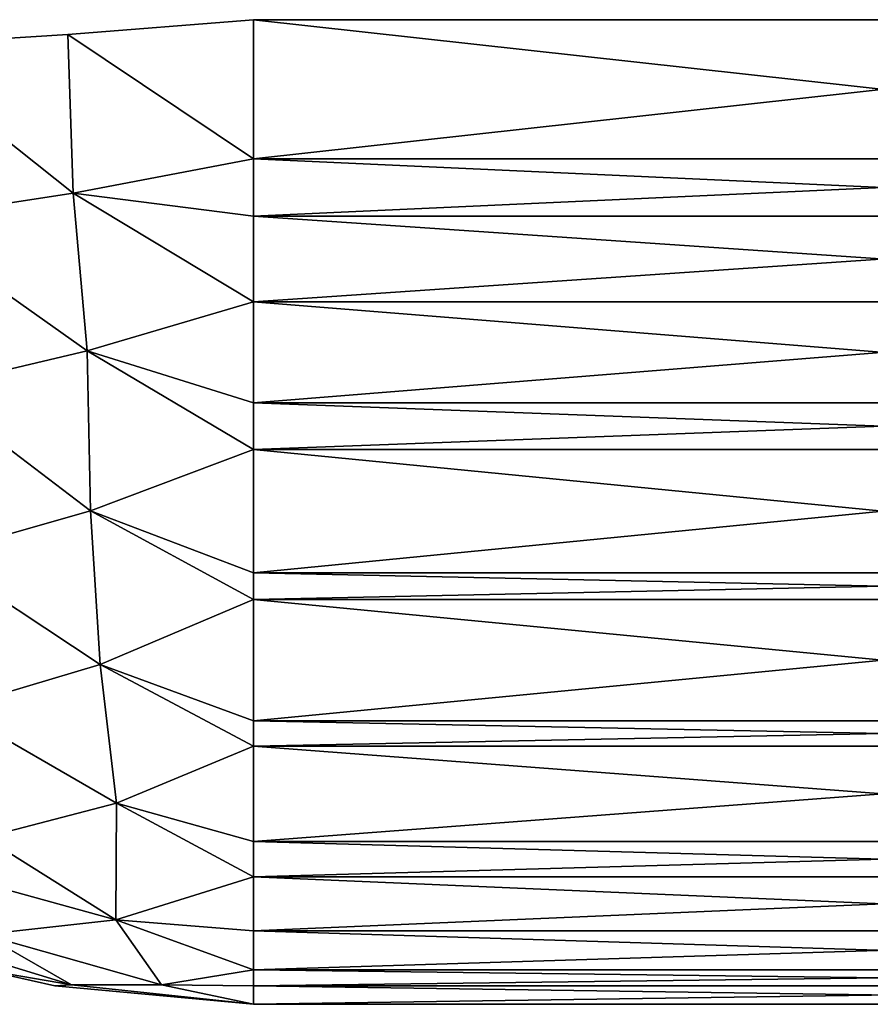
# Model space of a CAD drawing. Header units: millimetres. Extents: x -125 to 125, y -4 to 54.
# Tile 11 of 256: x -123.854 to -123.46, y -3.1 to -2.644. Entities that reach past the tile are written whole.
import ezdxf

# ---------------------------------------------------------------- set-up
doc = ezdxf.new("R2010")
doc.units = ezdxf.units.MM
doc.header["$LTSCALE"] = 65.185185
for name, color, linetype in [('235', 7, 'CONTINUOUS'), ('241', 7, 'CONTINUOUS'), ('260', 7, 'CONTINUOUS'), ('261', 7, 'CONTINUOUS'), ('262', 7, 'CONTINUOUS'), ('263', 7, 'CONTINUOUS'), ('264', 7, 'CONTINUOUS'), ('268', 7, 'CONTINUOUS'), ('269', 7, 'CONTINUOUS'), ('270', 7, 'CONTINUOUS'), ('271', 7, 'CONTINUOUS'), ('272', 7, 'CONTINUOUS')]:
    doc.layers.add(name, color=color, linetype=linetype)

msp = doc.modelspace()

# ---------------------------------------------------------------- linework, layer by layer
at = {"layer": '235', "color": 7, "linetype": 'Continuous'}
for points in [[(-123.7456, -3.1, 41.04183), (-123.7456, -3.1, 38.95817), (-123.16193, -3.1, 41.04183), (-123.7456, -3.1, 41.04183)], [(-123.7456, -3.1, 38.95817), (-123.16193, -3.1, 38.95817), (-123.16193, -3.1, 41.04183), (-123.7456, -3.1, 38.95817)]]:
    msp.add_3dface(points, dxfattribs=at)
at = {"layer": '241', "color": 7, "linetype": 'Continuous'}
for points in [[(-123.7456, -3.1, -38.95817), (-123.7456, -3.1, -41.04183), (-123.16193, -3.1, -38.95817), (-123.7456, -3.1, -38.95817)], [(-123.7456, -3.1, -41.04183), (-123.16193, -3.1, -41.04183), (-123.16193, -3.1, -38.95817), (-123.7456, -3.1, -41.04183)]]:
    msp.add_3dface(points, dxfattribs=at)
at = {"layer": '260', "color": 7, "linetype": 'Continuous'}
for points in [[(-123.16193, -2.7081, 41.53001), (-123.16193, -2.64358, 41.53993), (-123.7456, -2.7081, 41.53001), (-123.16193, -2.7081, 41.53001)], [(-123.16193, -2.64358, 41.53993), (-123.7456, -2.64358, 41.53993), (-123.7456, -2.7081, 41.53001), (-123.16193, -2.64358, 41.53993)], [(-123.16193, -2.73465, 41.52336), (-123.16193, -2.7081, 41.53001), (-123.7456, -2.73466, 41.52336), (-123.16193, -2.73465, 41.52336)], [(-123.7456, -2.73466, 41.52336), (-123.16193, -2.7081, 41.53001), (-123.7456, -2.7081, 41.53001), (-123.7456, -2.73466, 41.52336)], [(-123.16193, -2.77434, 41.51045), (-123.16193, -2.73465, 41.52336), (-123.7456, -2.77434, 41.51045), (-123.16193, -2.77434, 41.51045)], [(-123.7456, -2.77434, 41.51045), (-123.16193, -2.73465, 41.52336), (-123.7456, -2.73466, 41.52336), (-123.7456, -2.77434, 41.51045)], [(-123.16193, -2.82113, 41.49028), (-123.16193, -2.77434, 41.51045), (-123.7456, -2.82113, 41.49028), (-123.16193, -2.82113, 41.49028)], [(-123.7456, -2.82113, 41.49028), (-123.16193, -2.77434, 41.51045), (-123.7456, -2.77434, 41.51045), (-123.7456, -2.82113, 41.49028)], [(-123.16193, -2.84274, 41.47896), (-123.16193, -2.82113, 41.49028), (-123.7456, -2.84274, 41.47896), (-123.16193, -2.84274, 41.47896)], [(-123.7456, -2.84274, 41.47896), (-123.16193, -2.82113, 41.49028), (-123.7456, -2.82113, 41.49028), (-123.7456, -2.84274, 41.47896)], [(-123.16193, -2.90003, 41.44182), (-123.16193, -2.84274, 41.47896), (-123.7456, -2.90003, 41.44181), (-123.16193, -2.90003, 41.44182)], [(-123.7456, -2.90003, 41.44181), (-123.16193, -2.84274, 41.47896), (-123.7456, -2.84274, 41.47896), (-123.7456, -2.90003, 41.44181)], [(-123.7456, -2.91234, 41.43227), (-123.16193, -2.90003, 41.44182), (-123.7456, -2.90003, 41.44181), (-123.7456, -2.91234, 41.43227)], [(-123.16193, -2.91234, 41.43227), (-123.16193, -2.90003, 41.44182), (-123.7456, -2.91234, 41.43227), (-123.16193, -2.91234, 41.43227)], [(-123.7456, -2.96863, 41.37964), (-123.16193, -2.91234, 41.43227), (-123.7456, -2.91234, 41.43227), (-123.7456, -2.96863, 41.37964)], [(-123.16193, -2.96863, 41.37964), (-123.16193, -2.91234, 41.43227), (-123.7456, -2.96863, 41.37964), (-123.16193, -2.96863, 41.37964)], [(-123.7456, -2.98029, 41.36645), (-123.16193, -2.96863, 41.37964), (-123.7456, -2.96863, 41.37964), (-123.7456, -2.98029, 41.36645)], [(-123.16193, -2.98029, 41.36645), (-123.16193, -2.96863, 41.37964), (-123.7456, -2.98029, 41.36645), (-123.16193, -2.98029, 41.36645)], [(-123.16193, -3.0246, 41.30587), (-123.16193, -2.98029, 41.36645), (-123.7456, -3.0246, 41.30587), (-123.16193, -3.0246, 41.30587)], [(-123.7456, -3.0246, 41.30587), (-123.16193, -2.98029, 41.36645), (-123.7456, -2.98029, 41.36645), (-123.7456, -3.0246, 41.30587)], [(-123.16193, -3.04084, 41.27777), (-123.16193, -3.0246, 41.30587), (-123.7456, -3.04084, 41.27777), (-123.16193, -3.04084, 41.27777)], [(-123.7456, -3.04084, 41.27777), (-123.16193, -3.0246, 41.30587), (-123.7456, -3.0246, 41.30587), (-123.7456, -3.04084, 41.27777)], [(-123.16193, -3.066, 41.22306), (-123.16193, -3.04084, 41.27777), (-123.7456, -3.066, 41.22306), (-123.16193, -3.066, 41.22306)], [(-123.7456, -3.066, 41.22306), (-123.16193, -3.04084, 41.27777), (-123.7456, -3.04084, 41.27777), (-123.7456, -3.066, 41.22306)], [(-123.16193, -3.08407, 41.16705), (-123.16193, -3.066, 41.22306), (-123.7456, -3.08407, 41.16705), (-123.16193, -3.08407, 41.16705)], [(-123.7456, -3.08407, 41.16705), (-123.16193, -3.066, 41.22306), (-123.7456, -3.066, 41.22306), (-123.7456, -3.08407, 41.16705)], [(-123.7456, -3.09143, 41.13403), (-123.16193, -3.08407, 41.16705), (-123.7456, -3.08407, 41.16705), (-123.7456, -3.09143, 41.13403)], [(-123.16193, -3.09143, 41.13403), (-123.16193, -3.08407, 41.16705), (-123.7456, -3.09143, 41.13403), (-123.16193, -3.09143, 41.13403)], [(-123.7456, -3.1, 41.04183), (-123.16193, -3.09143, 41.13403), (-123.7456, -3.09143, 41.13403), (-123.7456, -3.1, 41.04183)], [(-123.7456, -3.1, 41.04183), (-123.16193, -3.1, 41.04183), (-123.16193, -3.09143, 41.13403), (-123.7456, -3.1, 41.04183)]]:
    msp.add_3dface(points, dxfattribs=at)
at = {"layer": '261', "color": 7, "linetype": 'Continuous'}
for points in [[(-123.7456, -2.7081, 41.53001), (-123.7456, -2.64358, 41.53993), (-123.83168, -2.6504, 41.53178), (-123.7456, -2.7081, 41.53001)], [(-123.83168, -2.6504, 41.53178), (-123.91517, -2.6557, 41.50889), (-123.8293, -2.72396, 41.51894), (-123.83168, -2.6504, 41.53178)], [(-123.7456, -2.7081, 41.53001), (-123.83168, -2.6504, 41.53178), (-123.8293, -2.72396, 41.51894), (-123.7456, -2.7081, 41.53001)], [(-123.8293, -2.72396, 41.51894), (-123.91517, -2.6557, 41.50889), (-123.9089, -2.73613, 41.49438), (-123.8293, -2.72396, 41.51894)], [(-123.7456, -2.73466, 41.52336), (-123.7456, -2.7081, 41.53001), (-123.8293, -2.72396, 41.51894), (-123.7456, -2.73466, 41.52336)], [(-123.8293, -2.72396, 41.51894), (-123.9089, -2.73613, 41.49438), (-123.82279, -2.79714, 41.4948), (-123.8293, -2.72396, 41.51894)], [(-123.7456, -2.77434, 41.51045), (-123.8293, -2.72396, 41.51894), (-123.82279, -2.79714, 41.4948), (-123.7456, -2.77434, 41.51045)], [(-123.7456, -2.77434, 41.51045), (-123.7456, -2.73466, 41.52336), (-123.8293, -2.72396, 41.51894), (-123.7456, -2.77434, 41.51045)], [(-123.82279, -2.79714, 41.4948), (-123.9089, -2.73613, 41.49438), (-123.89605, -2.81433, 41.46778), (-123.82279, -2.79714, 41.4948)], [(-123.7456, -2.82113, 41.49028), (-123.7456, -2.77434, 41.51045), (-123.82279, -2.79714, 41.4948), (-123.7456, -2.82113, 41.49028)], [(-123.82279, -2.79714, 41.4948), (-123.89605, -2.81433, 41.46778), (-123.82125, -2.8712, 41.45503), (-123.82279, -2.79714, 41.4948)], [(-123.7456, -2.84274, 41.47896), (-123.82279, -2.79714, 41.4948), (-123.82125, -2.8712, 41.45503), (-123.7456, -2.84274, 41.47896)], [(-123.7456, -2.84274, 41.47896), (-123.7456, -2.82113, 41.49028), (-123.82279, -2.79714, 41.4948), (-123.7456, -2.84274, 41.47896)], [(-123.82125, -2.8712, 41.45503), (-123.89605, -2.81433, 41.46778), (-123.89343, -2.8918, 41.41998), (-123.82125, -2.8712, 41.45503)], [(-123.7456, -2.90003, 41.44181), (-123.7456, -2.84274, 41.47896), (-123.82125, -2.8712, 41.45503), (-123.7456, -2.90003, 41.44181)], [(-123.82125, -2.8712, 41.45503), (-123.89343, -2.8918, 41.41998), (-123.81677, -2.94242, 41.39916), (-123.82125, -2.8712, 41.45503)], [(-123.7456, -2.91234, 41.43227), (-123.82125, -2.8712, 41.45503), (-123.81677, -2.94242, 41.39916), (-123.7456, -2.91234, 41.43227)], [(-123.7456, -2.91234, 41.43227), (-123.7456, -2.90003, 41.44181), (-123.82125, -2.8712, 41.45503), (-123.7456, -2.91234, 41.43227)], [(-123.81677, -2.94242, 41.39916), (-123.89343, -2.8918, 41.41998), (-123.88515, -2.96281, 41.35631), (-123.81677, -2.94242, 41.39916)], [(-123.7456, -2.96863, 41.37964), (-123.7456, -2.91234, 41.43227), (-123.81677, -2.94242, 41.39916), (-123.7456, -2.96863, 41.37964)], [(-123.81677, -2.94242, 41.39916), (-123.88515, -2.96281, 41.35631), (-123.80909, -3.00671, 41.32566), (-123.81677, -2.94242, 41.39916)], [(-123.7456, -2.98029, 41.36645), (-123.81677, -2.94242, 41.39916), (-123.80909, -3.00671, 41.32566), (-123.7456, -2.98029, 41.36645)], [(-123.7456, -2.98029, 41.36645), (-123.7456, -2.96863, 41.37964), (-123.81677, -2.94242, 41.39916), (-123.7456, -2.98029, 41.36645)], [(-123.80909, -3.00671, 41.32566), (-123.88515, -2.96281, 41.35631), (-123.87029, -3.02266, 41.27808), (-123.80909, -3.00671, 41.32566)], [(-123.7456, -3.0246, 41.30587), (-123.7456, -2.98029, 41.36645), (-123.80909, -3.00671, 41.32566), (-123.7456, -3.0246, 41.30587)], [(-123.80909, -3.00671, 41.32566), (-123.87029, -3.02266, 41.27808), (-123.80949, -3.06089, 41.22485), (-123.80909, -3.00671, 41.32566)], [(-123.7456, -3.04084, 41.27777), (-123.80909, -3.00671, 41.32566), (-123.80949, -3.06089, 41.22485), (-123.7456, -3.04084, 41.27777)], [(-123.7456, -3.04084, 41.27777), (-123.7456, -3.0246, 41.30587), (-123.80909, -3.00671, 41.32566), (-123.7456, -3.04084, 41.27777)], [(-123.87029, -3.02266, 41.27808), (-123.92836, -3.02802, 41.22459), (-123.80949, -3.06089, 41.22485), (-123.87029, -3.02266, 41.27808)], [(-123.80949, -3.06089, 41.22485), (-123.92836, -3.02802, 41.22459), (-123.87084, -3.06758, 41.16708), (-123.80949, -3.06089, 41.22485)], [(-123.7456, -3.066, 41.22306), (-123.7456, -3.04084, 41.27777), (-123.80949, -3.06089, 41.22485), (-123.7456, -3.066, 41.22306)], [(-123.87084, -3.06758, 41.16708), (-123.92861, -3.06089, 41.10573), (-123.82996, -3.09098, 41.08452), (-123.87084, -3.06758, 41.16708)], [(-123.82996, -3.09098, 41.08452), (-123.92861, -3.06089, 41.10573), (-123.87081, -3.08407, 41.04183), (-123.82996, -3.09098, 41.08452)], [(-123.80949, -3.06089, 41.22485), (-123.87084, -3.06758, 41.16708), (-123.78828, -3.09098, 41.12619), (-123.80949, -3.06089, 41.22485)], [(-123.7456, -3.08407, 41.16705), (-123.80949, -3.06089, 41.22485), (-123.78828, -3.09098, 41.12619), (-123.7456, -3.08407, 41.16705)], [(-123.7456, -3.08407, 41.16705), (-123.7456, -3.066, 41.22306), (-123.80949, -3.06089, 41.22485), (-123.7456, -3.08407, 41.16705)], [(-123.78828, -3.09098, 41.12619), (-123.87084, -3.06758, 41.16708), (-123.82996, -3.09098, 41.08452), (-123.78828, -3.09098, 41.12619)], [(-123.82996, -3.09098, 41.08452), (-123.87081, -3.08407, 41.04183), (-123.83779, -3.09143, 41.04183), (-123.82996, -3.09098, 41.08452)], [(-123.7456, -3.09143, 41.13403), (-123.7456, -3.08407, 41.16705), (-123.78828, -3.09098, 41.12619), (-123.7456, -3.09143, 41.13403)], [(-123.7456, -3.1, 41.04183), (-123.82996, -3.09098, 41.08452), (-123.83779, -3.09143, 41.04183), (-123.7456, -3.1, 41.04183)], [(-123.7456, -3.1, 41.04183), (-123.78828, -3.09098, 41.12619), (-123.82996, -3.09098, 41.08452), (-123.7456, -3.1, 41.04183)], [(-123.7456, -3.1, 41.04183), (-123.7456, -3.09143, 41.13403), (-123.78828, -3.09098, 41.12619), (-123.7456, -3.1, 41.04183)]]:
    msp.add_3dface(points, dxfattribs=at)
at = {"layer": '262', "color": 7, "linetype": 'Continuous'}
for points in [[(-123.83779, -3.09143, 41.04183), (-123.87081, -3.08407, 41.04183), (-123.83779, -3.09143, 38.95817), (-123.83779, -3.09143, 41.04183)], [(-123.83779, -3.09143, 38.95817), (-123.87081, -3.08407, 41.04183), (-123.87081, -3.08407, 38.95817), (-123.83779, -3.09143, 38.95817)], [(-123.7456, -3.1, 38.95817), (-123.7456, -3.1, 41.04183), (-123.83779, -3.09143, 41.04183), (-123.7456, -3.1, 38.95817)], [(-123.7456, -3.1, 38.95817), (-123.83779, -3.09143, 41.04183), (-123.83779, -3.09143, 38.95817), (-123.7456, -3.1, 38.95817)]]:
    msp.add_3dface(points, dxfattribs=at)
at = {"layer": '263', "color": 7, "linetype": 'Continuous'}
for points in [[(-123.83168, -2.6504, 38.46822), (-123.7456, -2.64358, 38.46007), (-123.7456, -2.7081, 38.46999), (-123.83168, -2.6504, 38.46822)], [(-123.91517, -2.6557, 38.49111), (-123.83168, -2.6504, 38.46822), (-123.8293, -2.72396, 38.48106), (-123.91517, -2.6557, 38.49111)], [(-123.8293, -2.72396, 38.48106), (-123.83168, -2.6504, 38.46822), (-123.7456, -2.7081, 38.46999), (-123.8293, -2.72396, 38.48106)], [(-123.9089, -2.73613, 38.50562), (-123.91517, -2.6557, 38.49111), (-123.8293, -2.72396, 38.48106), (-123.9089, -2.73613, 38.50562)], [(-123.8293, -2.72396, 38.48106), (-123.7456, -2.7081, 38.46999), (-123.7456, -2.77434, 38.48955), (-123.8293, -2.72396, 38.48106)], [(-123.7456, -2.77434, 38.48955), (-123.7456, -2.7081, 38.46999), (-123.7456, -2.73465, 38.47664), (-123.7456, -2.77434, 38.48955)], [(-123.9089, -2.73613, 38.50562), (-123.8293, -2.72396, 38.48106), (-123.82279, -2.79714, 38.5052), (-123.9089, -2.73613, 38.50562)], [(-123.82279, -2.79714, 38.5052), (-123.8293, -2.72396, 38.48106), (-123.7456, -2.77434, 38.48955), (-123.82279, -2.79714, 38.5052)], [(-123.89605, -2.81433, 38.53222), (-123.9089, -2.73613, 38.50562), (-123.82279, -2.79714, 38.5052), (-123.89605, -2.81433, 38.53222)], [(-123.82279, -2.79714, 38.5052), (-123.7456, -2.77434, 38.48955), (-123.7456, -2.84274, 38.52104), (-123.82279, -2.79714, 38.5052)], [(-123.7456, -2.84274, 38.52104), (-123.7456, -2.77434, 38.48955), (-123.7456, -2.82113, 38.50972), (-123.7456, -2.84274, 38.52104)], [(-123.89605, -2.81433, 38.53222), (-123.82279, -2.79714, 38.5052), (-123.82125, -2.8712, 38.54497), (-123.89605, -2.81433, 38.53222)], [(-123.82125, -2.8712, 38.54497), (-123.82279, -2.79714, 38.5052), (-123.7456, -2.84274, 38.52104), (-123.82125, -2.8712, 38.54497)], [(-123.89343, -2.8918, 38.58002), (-123.89605, -2.81433, 38.53222), (-123.82125, -2.8712, 38.54497), (-123.89343, -2.8918, 38.58002)], [(-123.82125, -2.8712, 38.54497), (-123.7456, -2.84274, 38.52104), (-123.7456, -2.91234, 38.56773), (-123.82125, -2.8712, 38.54497)], [(-123.7456, -2.91234, 38.56773), (-123.7456, -2.84274, 38.52104), (-123.7456, -2.90003, 38.55818), (-123.7456, -2.91234, 38.56773)], [(-123.89343, -2.8918, 38.58002), (-123.82125, -2.8712, 38.54497), (-123.81677, -2.94242, 38.60084), (-123.89343, -2.8918, 38.58002)], [(-123.81677, -2.94242, 38.60084), (-123.82125, -2.8712, 38.54497), (-123.7456, -2.91234, 38.56773), (-123.81677, -2.94242, 38.60084)], [(-123.88515, -2.96281, 38.64369), (-123.89343, -2.8918, 38.58002), (-123.81677, -2.94242, 38.60084), (-123.88515, -2.96281, 38.64369)], [(-123.81677, -2.94242, 38.60084), (-123.7456, -2.91234, 38.56773), (-123.7456, -2.98029, 38.63355), (-123.81677, -2.94242, 38.60084)], [(-123.7456, -2.98029, 38.63355), (-123.7456, -2.91234, 38.56773), (-123.7456, -2.96863, 38.62036), (-123.7456, -2.98029, 38.63355)], [(-123.88515, -2.96281, 38.64369), (-123.81677, -2.94242, 38.60084), (-123.80909, -3.00671, 38.67434), (-123.88515, -2.96281, 38.64369)], [(-123.80909, -3.00671, 38.67434), (-123.81677, -2.94242, 38.60084), (-123.7456, -2.98029, 38.63355), (-123.80909, -3.00671, 38.67434)], [(-123.87029, -3.02266, 38.72192), (-123.88515, -2.96281, 38.64369), (-123.80909, -3.00671, 38.67434), (-123.87029, -3.02266, 38.72192)], [(-123.80909, -3.00671, 38.67434), (-123.7456, -2.98029, 38.63355), (-123.7456, -3.04084, 38.72223), (-123.80909, -3.00671, 38.67434)], [(-123.7456, -3.04084, 38.72223), (-123.7456, -2.98029, 38.63355), (-123.7456, -3.0246, 38.69413), (-123.7456, -3.04084, 38.72223)], [(-123.87029, -3.02266, 38.72192), (-123.80909, -3.00671, 38.67434), (-123.80949, -3.06089, 38.77515), (-123.87029, -3.02266, 38.72192)], [(-123.80949, -3.06089, 38.77515), (-123.80909, -3.00671, 38.67434), (-123.7456, -3.04084, 38.72223), (-123.80949, -3.06089, 38.77515)], [(-123.87084, -3.06758, 38.83292), (-123.87029, -3.02266, 38.72192), (-123.80949, -3.06089, 38.77515), (-123.87084, -3.06758, 38.83292)], [(-123.80949, -3.06089, 38.77515), (-123.7456, -3.04084, 38.72223), (-123.7456, -3.08407, 38.83295), (-123.80949, -3.06089, 38.77515)], [(-123.7456, -3.08407, 38.83295), (-123.7456, -3.04084, 38.72223), (-123.7456, -3.066, 38.77694), (-123.7456, -3.08407, 38.83295)], [(-123.92861, -3.06089, 38.89427), (-123.87084, -3.06758, 38.83292), (-123.82996, -3.09098, 38.91548), (-123.92861, -3.06089, 38.89427)], [(-123.87081, -3.08407, 38.95817), (-123.92861, -3.06089, 38.89427), (-123.82996, -3.09098, 38.91548), (-123.87081, -3.08407, 38.95817)], [(-123.87084, -3.06758, 38.83292), (-123.80949, -3.06089, 38.77515), (-123.78828, -3.09098, 38.87381), (-123.87084, -3.06758, 38.83292)], [(-123.78828, -3.09098, 38.87381), (-123.80949, -3.06089, 38.77515), (-123.7456, -3.08407, 38.83295), (-123.78828, -3.09098, 38.87381)], [(-123.82996, -3.09098, 38.91548), (-123.87084, -3.06758, 38.83292), (-123.78828, -3.09098, 38.87381), (-123.82996, -3.09098, 38.91548)], [(-123.83779, -3.09143, 38.95817), (-123.87081, -3.08407, 38.95817), (-123.82996, -3.09098, 38.91548), (-123.83779, -3.09143, 38.95817)], [(-123.78828, -3.09098, 38.87381), (-123.7456, -3.08407, 38.83295), (-123.7456, -3.09143, 38.86597), (-123.78828, -3.09098, 38.87381)], [(-123.7456, -3.1, 38.95817), (-123.83779, -3.09143, 38.95817), (-123.82996, -3.09098, 38.91548), (-123.7456, -3.1, 38.95817)], [(-123.7456, -3.1, 38.95817), (-123.82996, -3.09098, 38.91548), (-123.78828, -3.09098, 38.87381), (-123.7456, -3.1, 38.95817)], [(-123.7456, -3.1, 38.95817), (-123.78828, -3.09098, 38.87381), (-123.7456, -3.09143, 38.86597), (-123.7456, -3.1, 38.95817)]]:
    msp.add_3dface(points, dxfattribs=at)
at = {"layer": '264', "color": 7, "linetype": 'Continuous'}
for points in [[(-123.7456, -2.7081, 38.46999), (-123.7456, -2.64358, 38.46007), (-123.16193, -2.7081, 38.46999), (-123.7456, -2.7081, 38.46999)], [(-123.7456, -2.64358, 38.46007), (-123.16193, -2.64358, 38.46007), (-123.16193, -2.7081, 38.46999), (-123.7456, -2.64358, 38.46007)], [(-123.7456, -2.73465, 38.47664), (-123.7456, -2.7081, 38.46999), (-123.16193, -2.73466, 38.47664), (-123.7456, -2.73465, 38.47664)], [(-123.16193, -2.73466, 38.47664), (-123.7456, -2.7081, 38.46999), (-123.16193, -2.7081, 38.46999), (-123.16193, -2.73466, 38.47664)], [(-123.7456, -2.77434, 38.48955), (-123.7456, -2.73465, 38.47664), (-123.16193, -2.77434, 38.48955), (-123.7456, -2.77434, 38.48955)], [(-123.16193, -2.77434, 38.48955), (-123.7456, -2.73465, 38.47664), (-123.16193, -2.73466, 38.47664), (-123.16193, -2.77434, 38.48955)], [(-123.16193, -2.82113, 38.50972), (-123.7456, -2.77434, 38.48955), (-123.16193, -2.77434, 38.48955), (-123.16193, -2.82113, 38.50972)], [(-123.7456, -2.82113, 38.50972), (-123.7456, -2.77434, 38.48955), (-123.16193, -2.82113, 38.50972), (-123.7456, -2.82113, 38.50972)], [(-123.7456, -2.84274, 38.52104), (-123.7456, -2.82113, 38.50972), (-123.16193, -2.84274, 38.52104), (-123.7456, -2.84274, 38.52104)], [(-123.16193, -2.84274, 38.52104), (-123.7456, -2.82113, 38.50972), (-123.16193, -2.82113, 38.50972), (-123.16193, -2.84274, 38.52104)], [(-123.16193, -2.90003, 38.55819), (-123.7456, -2.84274, 38.52104), (-123.16193, -2.84274, 38.52104), (-123.16193, -2.90003, 38.55819)], [(-123.7456, -2.90003, 38.55818), (-123.7456, -2.84274, 38.52104), (-123.16193, -2.90003, 38.55819), (-123.7456, -2.90003, 38.55818)], [(-123.16193, -2.91234, 38.56773), (-123.7456, -2.90003, 38.55818), (-123.16193, -2.90003, 38.55819), (-123.16193, -2.91234, 38.56773)], [(-123.7456, -2.91234, 38.56773), (-123.7456, -2.90003, 38.55818), (-123.16193, -2.91234, 38.56773), (-123.7456, -2.91234, 38.56773)], [(-123.16193, -2.96863, 38.62036), (-123.7456, -2.91234, 38.56773), (-123.16193, -2.91234, 38.56773), (-123.16193, -2.96863, 38.62036)], [(-123.7456, -2.96863, 38.62036), (-123.7456, -2.91234, 38.56773), (-123.16193, -2.96863, 38.62036), (-123.7456, -2.96863, 38.62036)], [(-123.7456, -2.98029, 38.63355), (-123.7456, -2.96863, 38.62036), (-123.16193, -2.98029, 38.63355), (-123.7456, -2.98029, 38.63355)], [(-123.16193, -2.98029, 38.63355), (-123.7456, -2.96863, 38.62036), (-123.16193, -2.96863, 38.62036), (-123.16193, -2.98029, 38.63355)], [(-123.7456, -3.0246, 38.69413), (-123.7456, -2.98029, 38.63355), (-123.16193, -3.0246, 38.69413), (-123.7456, -3.0246, 38.69413)], [(-123.16193, -3.0246, 38.69413), (-123.7456, -2.98029, 38.63355), (-123.16193, -2.98029, 38.63355), (-123.16193, -3.0246, 38.69413)], [(-123.16193, -3.04084, 38.72223), (-123.7456, -3.0246, 38.69413), (-123.16193, -3.0246, 38.69413), (-123.16193, -3.04084, 38.72223)], [(-123.7456, -3.04084, 38.72223), (-123.7456, -3.0246, 38.69413), (-123.16193, -3.04084, 38.72223), (-123.7456, -3.04084, 38.72223)], [(-123.7456, -3.066, 38.77694), (-123.7456, -3.04084, 38.72223), (-123.16193, -3.066, 38.77694), (-123.7456, -3.066, 38.77694)], [(-123.16193, -3.066, 38.77694), (-123.7456, -3.04084, 38.72223), (-123.16193, -3.04084, 38.72223), (-123.16193, -3.066, 38.77694)], [(-123.16193, -3.08407, 38.83295), (-123.7456, -3.066, 38.77694), (-123.16193, -3.066, 38.77694), (-123.16193, -3.08407, 38.83295)], [(-123.7456, -3.08407, 38.83295), (-123.7456, -3.066, 38.77694), (-123.16193, -3.08407, 38.83295), (-123.7456, -3.08407, 38.83295)], [(-123.7456, -3.09143, 38.86597), (-123.7456, -3.08407, 38.83295), (-123.16193, -3.09143, 38.86597), (-123.7456, -3.09143, 38.86597)], [(-123.16193, -3.09143, 38.86597), (-123.7456, -3.08407, 38.83295), (-123.16193, -3.08407, 38.83295), (-123.16193, -3.09143, 38.86597)], [(-123.16193, -3.1, 38.95817), (-123.7456, -3.1, 38.95817), (-123.7456, -3.09143, 38.86597), (-123.16193, -3.1, 38.95817)], [(-123.16193, -3.1, 38.95817), (-123.7456, -3.09143, 38.86597), (-123.16193, -3.09143, 38.86597), (-123.16193, -3.1, 38.95817)]]:
    msp.add_3dface(points, dxfattribs=at)
at = {"layer": '268', "color": 7, "linetype": 'Continuous'}
for points in [[(-123.16193, -2.64358, -38.46007), (-123.7456, -2.64358, -38.46007), (-123.7456, -2.7081, -38.46999), (-123.16193, -2.64358, -38.46007)], [(-123.16193, -2.7081, -38.46999), (-123.16193, -2.64358, -38.46007), (-123.7456, -2.7081, -38.46999), (-123.16193, -2.7081, -38.46999)], [(-123.16193, -2.73465, -38.47664), (-123.16193, -2.7081, -38.46999), (-123.7456, -2.73466, -38.47664), (-123.16193, -2.73465, -38.47664)], [(-123.7456, -2.73466, -38.47664), (-123.16193, -2.7081, -38.46999), (-123.7456, -2.7081, -38.46999), (-123.7456, -2.73466, -38.47664)], [(-123.16193, -2.77434, -38.48955), (-123.16193, -2.73465, -38.47664), (-123.7456, -2.77434, -38.48955), (-123.16193, -2.77434, -38.48955)], [(-123.7456, -2.77434, -38.48955), (-123.16193, -2.73465, -38.47664), (-123.7456, -2.73466, -38.47664), (-123.7456, -2.77434, -38.48955)], [(-123.16193, -2.82113, -38.50972), (-123.16193, -2.77434, -38.48955), (-123.7456, -2.82113, -38.50972), (-123.16193, -2.82113, -38.50972)], [(-123.7456, -2.82113, -38.50972), (-123.16193, -2.77434, -38.48955), (-123.7456, -2.77434, -38.48955), (-123.7456, -2.82113, -38.50972)], [(-123.16193, -2.84274, -38.52104), (-123.16193, -2.82113, -38.50972), (-123.7456, -2.84274, -38.52104), (-123.16193, -2.84274, -38.52104)], [(-123.7456, -2.84274, -38.52104), (-123.16193, -2.82113, -38.50972), (-123.7456, -2.82113, -38.50972), (-123.7456, -2.84274, -38.52104)], [(-123.16193, -2.90003, -38.55818), (-123.16193, -2.84274, -38.52104), (-123.7456, -2.90003, -38.55819), (-123.16193, -2.90003, -38.55818)], [(-123.7456, -2.90003, -38.55819), (-123.16193, -2.84274, -38.52104), (-123.7456, -2.84274, -38.52104), (-123.7456, -2.90003, -38.55819)], [(-123.7456, -2.91234, -38.56773), (-123.16193, -2.90003, -38.55818), (-123.7456, -2.90003, -38.55819), (-123.7456, -2.91234, -38.56773)], [(-123.16193, -2.91234, -38.56773), (-123.16193, -2.90003, -38.55818), (-123.7456, -2.91234, -38.56773), (-123.16193, -2.91234, -38.56773)], [(-123.16193, -2.96863, -38.62036), (-123.16193, -2.91234, -38.56773), (-123.7456, -2.96863, -38.62036), (-123.16193, -2.96863, -38.62036)], [(-123.7456, -2.96863, -38.62036), (-123.16193, -2.91234, -38.56773), (-123.7456, -2.91234, -38.56773), (-123.7456, -2.96863, -38.62036)], [(-123.7456, -2.98029, -38.63355), (-123.16193, -2.96863, -38.62036), (-123.7456, -2.96863, -38.62036), (-123.7456, -2.98029, -38.63355)], [(-123.16193, -2.98029, -38.63355), (-123.16193, -2.96863, -38.62036), (-123.7456, -2.98029, -38.63355), (-123.16193, -2.98029, -38.63355)], [(-123.7456, -3.0246, -38.69413), (-123.16193, -2.98029, -38.63355), (-123.7456, -2.98029, -38.63355), (-123.7456, -3.0246, -38.69413)], [(-123.16193, -3.0246, -38.69413), (-123.16193, -2.98029, -38.63355), (-123.7456, -3.0246, -38.69413), (-123.16193, -3.0246, -38.69413)], [(-123.16193, -3.04084, -38.72223), (-123.16193, -3.0246, -38.69413), (-123.7456, -3.04084, -38.72223), (-123.16193, -3.04084, -38.72223)], [(-123.7456, -3.04084, -38.72223), (-123.16193, -3.0246, -38.69413), (-123.7456, -3.0246, -38.69413), (-123.7456, -3.04084, -38.72223)], [(-123.16193, -3.066, -38.77694), (-123.16193, -3.04084, -38.72223), (-123.7456, -3.066, -38.77694), (-123.16193, -3.066, -38.77694)], [(-123.7456, -3.066, -38.77694), (-123.16193, -3.04084, -38.72223), (-123.7456, -3.04084, -38.72223), (-123.7456, -3.066, -38.77694)], [(-123.7456, -3.08407, -38.83295), (-123.16193, -3.066, -38.77694), (-123.7456, -3.066, -38.77694), (-123.7456, -3.08407, -38.83295)], [(-123.16193, -3.08407, -38.83295), (-123.16193, -3.066, -38.77694), (-123.7456, -3.08407, -38.83295), (-123.16193, -3.08407, -38.83295)], [(-123.16193, -3.09143, -38.86597), (-123.16193, -3.08407, -38.83295), (-123.7456, -3.09143, -38.86597), (-123.16193, -3.09143, -38.86597)], [(-123.7456, -3.09143, -38.86597), (-123.16193, -3.08407, -38.83295), (-123.7456, -3.08407, -38.83295), (-123.7456, -3.09143, -38.86597)], [(-123.7456, -3.1, -38.95817), (-123.16193, -3.09143, -38.86597), (-123.7456, -3.09143, -38.86597), (-123.7456, -3.1, -38.95817)], [(-123.7456, -3.1, -38.95817), (-123.16193, -3.1, -38.95817), (-123.16193, -3.09143, -38.86597), (-123.7456, -3.1, -38.95817)]]:
    msp.add_3dface(points, dxfattribs=at)
at = {"layer": '269', "color": 7, "linetype": 'Continuous'}
for points in [[(-123.7456, -2.7081, -38.46999), (-123.7456, -2.64358, -38.46007), (-123.83168, -2.6504, -38.46822), (-123.7456, -2.7081, -38.46999)], [(-123.83168, -2.6504, -38.46822), (-123.91517, -2.6557, -38.49111), (-123.8293, -2.72396, -38.48106), (-123.83168, -2.6504, -38.46822)], [(-123.7456, -2.7081, -38.46999), (-123.83168, -2.6504, -38.46822), (-123.8293, -2.72396, -38.48106), (-123.7456, -2.7081, -38.46999)], [(-123.8293, -2.72396, -38.48106), (-123.91517, -2.6557, -38.49111), (-123.9089, -2.73613, -38.50562), (-123.8293, -2.72396, -38.48106)], [(-123.7456, -2.73466, -38.47664), (-123.7456, -2.7081, -38.46999), (-123.8293, -2.72396, -38.48106), (-123.7456, -2.73466, -38.47664)], [(-123.8293, -2.72396, -38.48106), (-123.9089, -2.73613, -38.50562), (-123.82279, -2.79714, -38.5052), (-123.8293, -2.72396, -38.48106)], [(-123.7456, -2.77434, -38.48955), (-123.7456, -2.73466, -38.47664), (-123.8293, -2.72396, -38.48106), (-123.7456, -2.77434, -38.48955)], [(-123.7456, -2.77434, -38.48955), (-123.8293, -2.72396, -38.48106), (-123.82279, -2.79714, -38.5052), (-123.7456, -2.77434, -38.48955)], [(-123.82279, -2.79714, -38.5052), (-123.9089, -2.73613, -38.50562), (-123.89605, -2.81433, -38.53222), (-123.82279, -2.79714, -38.5052)], [(-123.7456, -2.82113, -38.50972), (-123.7456, -2.77434, -38.48955), (-123.82279, -2.79714, -38.5052), (-123.7456, -2.82113, -38.50972)], [(-123.82279, -2.79714, -38.5052), (-123.89605, -2.81433, -38.53222), (-123.82125, -2.8712, -38.54497), (-123.82279, -2.79714, -38.5052)], [(-123.7456, -2.84274, -38.52104), (-123.82279, -2.79714, -38.5052), (-123.82125, -2.8712, -38.54497), (-123.7456, -2.84274, -38.52104)], [(-123.7456, -2.84274, -38.52104), (-123.7456, -2.82113, -38.50972), (-123.82279, -2.79714, -38.5052), (-123.7456, -2.84274, -38.52104)], [(-123.82125, -2.8712, -38.54497), (-123.89605, -2.81433, -38.53222), (-123.89343, -2.8918, -38.58002), (-123.82125, -2.8712, -38.54497)], [(-123.7456, -2.90003, -38.55819), (-123.7456, -2.84274, -38.52104), (-123.82125, -2.8712, -38.54497), (-123.7456, -2.90003, -38.55819)], [(-123.82125, -2.8712, -38.54497), (-123.89343, -2.8918, -38.58002), (-123.81677, -2.94242, -38.60084), (-123.82125, -2.8712, -38.54497)], [(-123.7456, -2.91234, -38.56773), (-123.82125, -2.8712, -38.54497), (-123.81677, -2.94242, -38.60084), (-123.7456, -2.91234, -38.56773)], [(-123.7456, -2.91234, -38.56773), (-123.7456, -2.90003, -38.55819), (-123.82125, -2.8712, -38.54497), (-123.7456, -2.91234, -38.56773)], [(-123.81677, -2.94242, -38.60084), (-123.89343, -2.8918, -38.58002), (-123.88515, -2.96281, -38.64369), (-123.81677, -2.94242, -38.60084)], [(-123.7456, -2.96863, -38.62036), (-123.7456, -2.91234, -38.56773), (-123.81677, -2.94242, -38.60084), (-123.7456, -2.96863, -38.62036)], [(-123.81677, -2.94242, -38.60084), (-123.88515, -2.96281, -38.64369), (-123.80909, -3.00671, -38.67434), (-123.81677, -2.94242, -38.60084)], [(-123.7456, -2.98029, -38.63355), (-123.7456, -2.96863, -38.62036), (-123.81677, -2.94242, -38.60084), (-123.7456, -2.98029, -38.63355)], [(-123.7456, -2.98029, -38.63355), (-123.81677, -2.94242, -38.60084), (-123.80909, -3.00671, -38.67434), (-123.7456, -2.98029, -38.63355)], [(-123.80909, -3.00671, -38.67434), (-123.88515, -2.96281, -38.64369), (-123.87029, -3.02266, -38.72192), (-123.80909, -3.00671, -38.67434)], [(-123.7456, -3.0246, -38.69413), (-123.7456, -2.98029, -38.63355), (-123.80909, -3.00671, -38.67434), (-123.7456, -3.0246, -38.69413)], [(-123.80909, -3.00671, -38.67434), (-123.87029, -3.02266, -38.72192), (-123.80949, -3.06089, -38.77515), (-123.80909, -3.00671, -38.67434)], [(-123.7456, -3.04084, -38.72223), (-123.80909, -3.00671, -38.67434), (-123.80949, -3.06089, -38.77515), (-123.7456, -3.04084, -38.72223)], [(-123.7456, -3.04084, -38.72223), (-123.7456, -3.0246, -38.69413), (-123.80909, -3.00671, -38.67434), (-123.7456, -3.04084, -38.72223)], [(-123.87029, -3.02266, -38.72192), (-123.92836, -3.02802, -38.77541), (-123.80949, -3.06089, -38.77515), (-123.87029, -3.02266, -38.72192)], [(-123.80949, -3.06089, -38.77515), (-123.92836, -3.02802, -38.77541), (-123.87084, -3.06758, -38.83292), (-123.80949, -3.06089, -38.77515)], [(-123.7456, -3.066, -38.77694), (-123.7456, -3.04084, -38.72223), (-123.80949, -3.06089, -38.77515), (-123.7456, -3.066, -38.77694)], [(-123.87084, -3.06758, -38.83292), (-123.92861, -3.06089, -38.89427), (-123.82996, -3.09098, -38.91548), (-123.87084, -3.06758, -38.83292)], [(-123.82996, -3.09098, -38.91548), (-123.92861, -3.06089, -38.89427), (-123.87081, -3.08407, -38.95817), (-123.82996, -3.09098, -38.91548)], [(-123.80949, -3.06089, -38.77515), (-123.87084, -3.06758, -38.83292), (-123.78828, -3.09098, -38.87381), (-123.80949, -3.06089, -38.77515)], [(-123.7456, -3.08407, -38.83295), (-123.7456, -3.066, -38.77694), (-123.80949, -3.06089, -38.77515), (-123.7456, -3.08407, -38.83295)], [(-123.7456, -3.08407, -38.83295), (-123.80949, -3.06089, -38.77515), (-123.78828, -3.09098, -38.87381), (-123.7456, -3.08407, -38.83295)], [(-123.78828, -3.09098, -38.87381), (-123.87084, -3.06758, -38.83292), (-123.82996, -3.09098, -38.91548), (-123.78828, -3.09098, -38.87381)], [(-123.82996, -3.09098, -38.91548), (-123.87081, -3.08407, -38.95817), (-123.83779, -3.09143, -38.95817), (-123.82996, -3.09098, -38.91548)], [(-123.7456, -3.09143, -38.86597), (-123.7456, -3.08407, -38.83295), (-123.78828, -3.09098, -38.87381), (-123.7456, -3.09143, -38.86597)], [(-123.7456, -3.1, -38.95817), (-123.82996, -3.09098, -38.91548), (-123.83779, -3.09143, -38.95817), (-123.7456, -3.1, -38.95817)], [(-123.7456, -3.1, -38.95817), (-123.78828, -3.09098, -38.87381), (-123.82996, -3.09098, -38.91548), (-123.7456, -3.1, -38.95817)], [(-123.7456, -3.1, -38.95817), (-123.7456, -3.09143, -38.86597), (-123.78828, -3.09098, -38.87381), (-123.7456, -3.1, -38.95817)]]:
    msp.add_3dface(points, dxfattribs=at)
at = {"layer": '270', "color": 7, "linetype": 'Continuous'}
for points in [[(-123.83779, -3.09143, -41.04183), (-123.87081, -3.08407, -38.95817), (-123.87081, -3.08407, -41.04183), (-123.83779, -3.09143, -41.04183)], [(-123.83779, -3.09143, -38.95817), (-123.87081, -3.08407, -38.95817), (-123.83779, -3.09143, -41.04183), (-123.83779, -3.09143, -38.95817)], [(-123.7456, -3.1, -41.04183), (-123.83779, -3.09143, -38.95817), (-123.83779, -3.09143, -41.04183), (-123.7456, -3.1, -41.04183)], [(-123.7456, -3.1, -41.04183), (-123.7456, -3.1, -38.95817), (-123.83779, -3.09143, -38.95817), (-123.7456, -3.1, -41.04183)]]:
    msp.add_3dface(points, dxfattribs=at)
at = {"layer": '271', "color": 7, "linetype": 'Continuous'}
for points in [[(-123.83168, -2.6504, -41.53178), (-123.7456, -2.64358, -41.53993), (-123.7456, -2.7081, -41.53001), (-123.83168, -2.6504, -41.53178)], [(-123.91517, -2.6557, -41.50889), (-123.83168, -2.6504, -41.53178), (-123.8293, -2.72396, -41.51894), (-123.91517, -2.6557, -41.50889)], [(-123.8293, -2.72396, -41.51894), (-123.83168, -2.6504, -41.53178), (-123.7456, -2.7081, -41.53001), (-123.8293, -2.72396, -41.51894)], [(-123.9089, -2.73613, -41.49438), (-123.91517, -2.6557, -41.50889), (-123.8293, -2.72396, -41.51894), (-123.9089, -2.73613, -41.49438)], [(-123.8293, -2.72396, -41.51894), (-123.7456, -2.7081, -41.53001), (-123.7456, -2.77434, -41.51045), (-123.8293, -2.72396, -41.51894)], [(-123.7456, -2.77434, -41.51045), (-123.7456, -2.7081, -41.53001), (-123.7456, -2.73465, -41.52336), (-123.7456, -2.77434, -41.51045)], [(-123.9089, -2.73613, -41.49438), (-123.8293, -2.72396, -41.51894), (-123.82279, -2.79714, -41.4948), (-123.9089, -2.73613, -41.49438)], [(-123.82279, -2.79714, -41.4948), (-123.8293, -2.72396, -41.51894), (-123.7456, -2.77434, -41.51045), (-123.82279, -2.79714, -41.4948)], [(-123.89605, -2.81433, -41.46778), (-123.9089, -2.73613, -41.49438), (-123.82279, -2.79714, -41.4948), (-123.89605, -2.81433, -41.46778)], [(-123.82279, -2.79714, -41.4948), (-123.7456, -2.77434, -41.51045), (-123.7456, -2.84274, -41.47896), (-123.82279, -2.79714, -41.4948)], [(-123.7456, -2.84274, -41.47896), (-123.7456, -2.77434, -41.51045), (-123.7456, -2.82113, -41.49028), (-123.7456, -2.84274, -41.47896)], [(-123.89605, -2.81433, -41.46778), (-123.82279, -2.79714, -41.4948), (-123.82125, -2.8712, -41.45503), (-123.89605, -2.81433, -41.46778)], [(-123.82125, -2.8712, -41.45503), (-123.82279, -2.79714, -41.4948), (-123.7456, -2.84274, -41.47896), (-123.82125, -2.8712, -41.45503)], [(-123.89343, -2.8918, -41.41998), (-123.89605, -2.81433, -41.46778), (-123.82125, -2.8712, -41.45503), (-123.89343, -2.8918, -41.41998)], [(-123.82125, -2.8712, -41.45503), (-123.7456, -2.84274, -41.47896), (-123.7456, -2.91234, -41.43227), (-123.82125, -2.8712, -41.45503)], [(-123.7456, -2.91234, -41.43227), (-123.7456, -2.84274, -41.47896), (-123.7456, -2.90003, -41.44182), (-123.7456, -2.91234, -41.43227)], [(-123.89343, -2.8918, -41.41998), (-123.82125, -2.8712, -41.45503), (-123.81677, -2.94242, -41.39916), (-123.89343, -2.8918, -41.41998)], [(-123.81677, -2.94242, -41.39916), (-123.82125, -2.8712, -41.45503), (-123.7456, -2.91234, -41.43227), (-123.81677, -2.94242, -41.39916)], [(-123.88515, -2.96281, -41.35631), (-123.89343, -2.8918, -41.41998), (-123.81677, -2.94242, -41.39916), (-123.88515, -2.96281, -41.35631)], [(-123.81677, -2.94242, -41.39916), (-123.7456, -2.91234, -41.43227), (-123.7456, -2.98029, -41.36645), (-123.81677, -2.94242, -41.39916)], [(-123.7456, -2.98029, -41.36645), (-123.7456, -2.91234, -41.43227), (-123.7456, -2.96863, -41.37964), (-123.7456, -2.98029, -41.36645)], [(-123.88515, -2.96281, -41.35631), (-123.81677, -2.94242, -41.39916), (-123.80909, -3.00671, -41.32566), (-123.88515, -2.96281, -41.35631)], [(-123.80909, -3.00671, -41.32566), (-123.81677, -2.94242, -41.39916), (-123.7456, -2.98029, -41.36645), (-123.80909, -3.00671, -41.32566)], [(-123.87029, -3.02266, -41.27808), (-123.88515, -2.96281, -41.35631), (-123.80909, -3.00671, -41.32566), (-123.87029, -3.02266, -41.27808)], [(-123.80909, -3.00671, -41.32566), (-123.7456, -2.98029, -41.36645), (-123.7456, -3.04084, -41.27777), (-123.80909, -3.00671, -41.32566)], [(-123.7456, -3.04084, -41.27777), (-123.7456, -2.98029, -41.36645), (-123.7456, -3.0246, -41.30587), (-123.7456, -3.04084, -41.27777)], [(-123.87029, -3.02266, -41.27808), (-123.80909, -3.00671, -41.32566), (-123.80949, -3.06089, -41.22485), (-123.87029, -3.02266, -41.27808)], [(-123.80949, -3.06089, -41.22485), (-123.80909, -3.00671, -41.32566), (-123.7456, -3.04084, -41.27777), (-123.80949, -3.06089, -41.22485)], [(-123.87084, -3.06758, -41.16708), (-123.87029, -3.02266, -41.27808), (-123.80949, -3.06089, -41.22485), (-123.87084, -3.06758, -41.16708)], [(-123.80949, -3.06089, -41.22485), (-123.7456, -3.04084, -41.27777), (-123.7456, -3.08407, -41.16705), (-123.80949, -3.06089, -41.22485)], [(-123.7456, -3.08407, -41.16705), (-123.7456, -3.04084, -41.27777), (-123.7456, -3.066, -41.22306), (-123.7456, -3.08407, -41.16705)], [(-123.87081, -3.08407, -41.04183), (-123.92861, -3.06089, -41.10573), (-123.82996, -3.09098, -41.08452), (-123.87081, -3.08407, -41.04183)], [(-123.92861, -3.06089, -41.10573), (-123.87084, -3.06758, -41.16708), (-123.82996, -3.09098, -41.08452), (-123.92861, -3.06089, -41.10573)], [(-123.87084, -3.06758, -41.16708), (-123.80949, -3.06089, -41.22485), (-123.78828, -3.09098, -41.12619), (-123.87084, -3.06758, -41.16708)], [(-123.78828, -3.09098, -41.12619), (-123.80949, -3.06089, -41.22485), (-123.7456, -3.08407, -41.16705), (-123.78828, -3.09098, -41.12619)], [(-123.82996, -3.09098, -41.08452), (-123.87084, -3.06758, -41.16708), (-123.78828, -3.09098, -41.12619), (-123.82996, -3.09098, -41.08452)], [(-123.83779, -3.09143, -41.04183), (-123.87081, -3.08407, -41.04183), (-123.82996, -3.09098, -41.08452), (-123.83779, -3.09143, -41.04183)], [(-123.78828, -3.09098, -41.12619), (-123.7456, -3.08407, -41.16705), (-123.7456, -3.09143, -41.13403), (-123.78828, -3.09098, -41.12619)], [(-123.7456, -3.1, -41.04183), (-123.83779, -3.09143, -41.04183), (-123.82996, -3.09098, -41.08452), (-123.7456, -3.1, -41.04183)], [(-123.7456, -3.1, -41.04183), (-123.82996, -3.09098, -41.08452), (-123.78828, -3.09098, -41.12619), (-123.7456, -3.1, -41.04183)], [(-123.7456, -3.1, -41.04183), (-123.78828, -3.09098, -41.12619), (-123.7456, -3.09143, -41.13403), (-123.7456, -3.1, -41.04183)]]:
    msp.add_3dface(points, dxfattribs=at)
at = {"layer": '272', "color": 7, "linetype": 'Continuous'}
for points in [[(-123.7456, -2.64358, -41.53993), (-123.16193, -2.64358, -41.53993), (-123.16193, -2.7081, -41.53001), (-123.7456, -2.64358, -41.53993)], [(-123.7456, -2.7081, -41.53001), (-123.7456, -2.64358, -41.53993), (-123.16193, -2.7081, -41.53001), (-123.7456, -2.7081, -41.53001)], [(-123.16193, -2.73466, -41.52336), (-123.7456, -2.7081, -41.53001), (-123.16193, -2.7081, -41.53001), (-123.16193, -2.73466, -41.52336)], [(-123.7456, -2.73465, -41.52336), (-123.7456, -2.7081, -41.53001), (-123.16193, -2.73466, -41.52336), (-123.7456, -2.73465, -41.52336)], [(-123.7456, -2.77434, -41.51045), (-123.7456, -2.73465, -41.52336), (-123.16193, -2.77434, -41.51045), (-123.7456, -2.77434, -41.51045)], [(-123.16193, -2.77434, -41.51045), (-123.7456, -2.73465, -41.52336), (-123.16193, -2.73466, -41.52336), (-123.16193, -2.77434, -41.51045)], [(-123.7456, -2.82113, -41.49028), (-123.7456, -2.77434, -41.51045), (-123.16193, -2.82113, -41.49028), (-123.7456, -2.82113, -41.49028)], [(-123.16193, -2.82113, -41.49028), (-123.7456, -2.77434, -41.51045), (-123.16193, -2.77434, -41.51045), (-123.16193, -2.82113, -41.49028)], [(-123.7456, -2.84274, -41.47896), (-123.7456, -2.82113, -41.49028), (-123.16193, -2.84274, -41.47896), (-123.7456, -2.84274, -41.47896)], [(-123.16193, -2.84274, -41.47896), (-123.7456, -2.82113, -41.49028), (-123.16193, -2.82113, -41.49028), (-123.16193, -2.84274, -41.47896)], [(-123.7456, -2.90003, -41.44182), (-123.7456, -2.84274, -41.47896), (-123.16193, -2.90003, -41.44181), (-123.7456, -2.90003, -41.44182)], [(-123.16193, -2.90003, -41.44181), (-123.7456, -2.84274, -41.47896), (-123.16193, -2.84274, -41.47896), (-123.16193, -2.90003, -41.44181)], [(-123.16193, -2.91234, -41.43227), (-123.7456, -2.90003, -41.44182), (-123.16193, -2.90003, -41.44181), (-123.16193, -2.91234, -41.43227)], [(-123.7456, -2.91234, -41.43227), (-123.7456, -2.90003, -41.44182), (-123.16193, -2.91234, -41.43227), (-123.7456, -2.91234, -41.43227)], [(-123.16193, -2.96863, -41.37964), (-123.7456, -2.91234, -41.43227), (-123.16193, -2.91234, -41.43227), (-123.16193, -2.96863, -41.37964)], [(-123.7456, -2.96863, -41.37964), (-123.7456, -2.91234, -41.43227), (-123.16193, -2.96863, -41.37964), (-123.7456, -2.96863, -41.37964)], [(-123.7456, -2.98029, -41.36645), (-123.7456, -2.96863, -41.37964), (-123.16193, -2.98029, -41.36645), (-123.7456, -2.98029, -41.36645)], [(-123.16193, -2.98029, -41.36645), (-123.7456, -2.96863, -41.37964), (-123.16193, -2.96863, -41.37964), (-123.16193, -2.98029, -41.36645)], [(-123.7456, -3.0246, -41.30587), (-123.7456, -2.98029, -41.36645), (-123.16193, -3.0246, -41.30587), (-123.7456, -3.0246, -41.30587)], [(-123.16193, -3.0246, -41.30587), (-123.7456, -2.98029, -41.36645), (-123.16193, -2.98029, -41.36645), (-123.16193, -3.0246, -41.30587)], [(-123.16193, -3.04084, -41.27777), (-123.7456, -3.0246, -41.30587), (-123.16193, -3.0246, -41.30587), (-123.16193, -3.04084, -41.27777)], [(-123.7456, -3.04084, -41.27777), (-123.7456, -3.0246, -41.30587), (-123.16193, -3.04084, -41.27777), (-123.7456, -3.04084, -41.27777)], [(-123.7456, -3.066, -41.22306), (-123.7456, -3.04084, -41.27777), (-123.16193, -3.066, -41.22306), (-123.7456, -3.066, -41.22306)], [(-123.16193, -3.066, -41.22306), (-123.7456, -3.04084, -41.27777), (-123.16193, -3.04084, -41.27777), (-123.16193, -3.066, -41.22306)], [(-123.7456, -3.08407, -41.16705), (-123.7456, -3.066, -41.22306), (-123.16193, -3.08407, -41.16705), (-123.7456, -3.08407, -41.16705)], [(-123.16193, -3.08407, -41.16705), (-123.7456, -3.066, -41.22306), (-123.16193, -3.066, -41.22306), (-123.16193, -3.08407, -41.16705)], [(-123.7456, -3.09143, -41.13403), (-123.7456, -3.08407, -41.16705), (-123.16193, -3.09143, -41.13403), (-123.7456, -3.09143, -41.13403)], [(-123.16193, -3.09143, -41.13403), (-123.7456, -3.08407, -41.16705), (-123.16193, -3.08407, -41.16705), (-123.16193, -3.09143, -41.13403)], [(-123.16193, -3.1, -41.04183), (-123.7456, -3.1, -41.04183), (-123.7456, -3.09143, -41.13403), (-123.16193, -3.1, -41.04183)], [(-123.16193, -3.1, -41.04183), (-123.7456, -3.09143, -41.13403), (-123.16193, -3.09143, -41.13403), (-123.16193, -3.1, -41.04183)]]:
    msp.add_3dface(points, dxfattribs=at)

doc.saveas('drawing.dxf')
